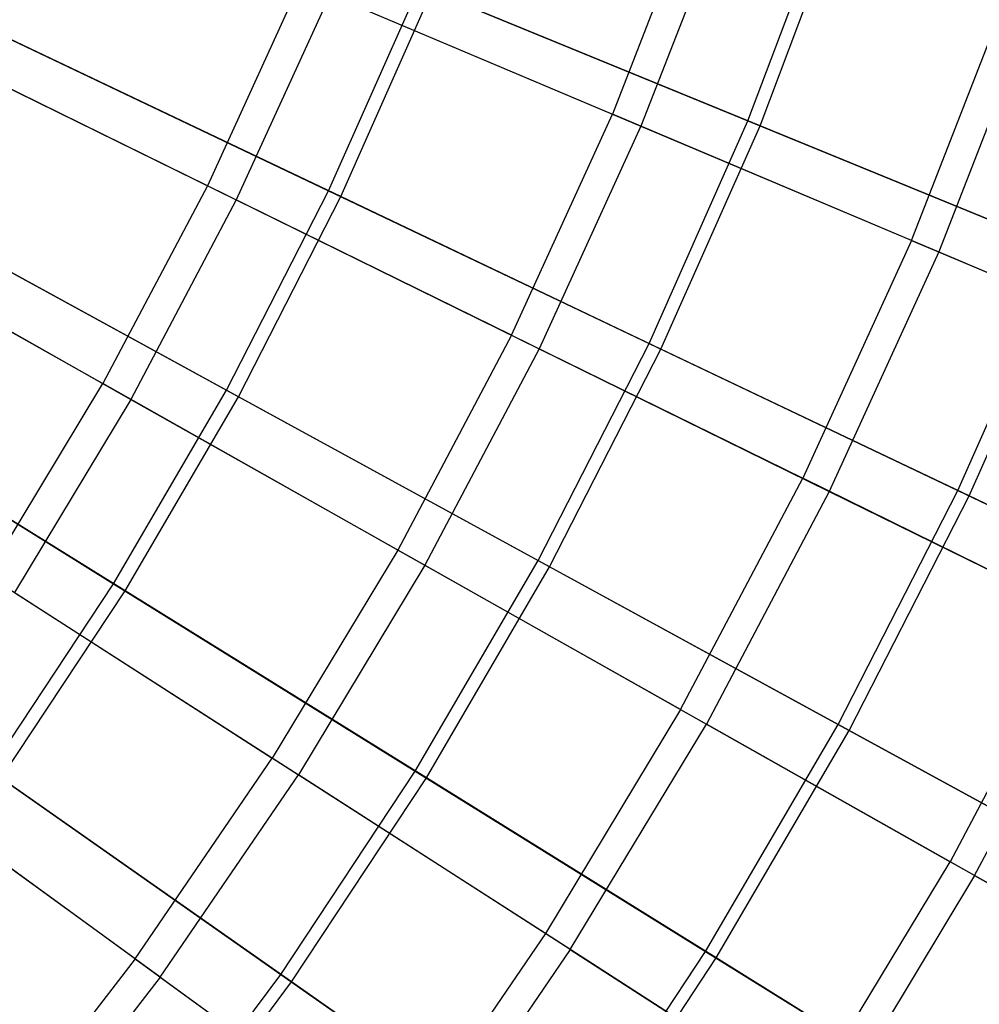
# Model space of a CAD drawing. Extents: x 0.1 to 12.1, y -6 to 6.
# Tile 178 of 256: x 8.654 to 9.402, y -1.985 to -1.218. Entities that reach past the tile are written whole.
import ezdxf

# ---------------------------------------------------------------- set-up
doc = ezdxf.new("R2010")
doc.units = 0
doc.header["$LTSCALE"] = 2.54
doc.layers.get('0').update_dxf_attribs({"linetype": 'CONTINUOUS'})

# ---------------------------------------------------------------- blocks, each defined once
blk = doc.blocks.new('DROPS_COLOR_B-11195_STL')
at = {"color": 0}
for p, q in [((9.18443, -1.11479, 3.01731), (9.11569, -1.29135, 3.01731)), ((9.18443, -1.11479, 3.01731), (9.11569, -1.29135, 3.01731)), ((9.20717, -1.12291, 12.35067), (9.13793, -1.30074, 12.35067)), ((9.20717, -1.12291, 12.35067), (9.13793, -1.30074, 12.35067)), ((8.87258, -1.18861, 2.82561), (8.80014, -1.34723, 2.82561)), ((8.87258, -1.18861, 2.82561), (8.80014, -1.34723, 2.82561)), ((8.87258, -1.18861, 2.82561), (9.11569, -1.29135, 3.01731)), ((8.87258, -1.18861, 2.82561), (9.11569, -1.29135, 3.01731)), ((8.89573, -1.19839, 12.54373), (8.82269, -1.35833, 12.54373)), ((8.89573, -1.19839, 12.54373), (8.82269, -1.35833, 12.54373)), ((8.89573, -1.19839, 12.54373), (9.13793, -1.30074, 12.35067)), ((8.89573, -1.19839, 12.54373), (9.13793, -1.30074, 12.35067)), ((9.34868, -1.38981, 3.2233), (9.42266, -1.19979, 3.2233)), ((9.34868, -1.38981, 3.2233), (9.42266, -1.19979, 3.2233)), ((9.44439, -1.20755, 12.14337), (9.36993, -1.39879, 12.14337)), ((9.44439, -1.20755, 12.14337), (9.36993, -1.39879, 12.14337)), ((8.80014, -1.34723, 2.82561), (8.55414, -1.22628, 2.64879)), ((8.80014, -1.34723, 2.82561), (8.55414, -1.22628, 2.64879)), ((8.57752, -1.23778, 12.72197), (8.82269, -1.35833, 12.54373)), ((8.57752, -1.23778, 12.72197), (8.82269, -1.35833, 12.54373)), ((9.03699, -1.46369, 3.01731), (9.11569, -1.29135, 3.01731)), ((9.03699, -1.46369, 3.01731), (9.11569, -1.29135, 3.01731)), ((9.34868, -1.38981, 3.2233), (9.11569, -1.29135, 3.01731)), ((9.34868, -1.38981, 3.2233), (9.11569, -1.29135, 3.01731)), ((9.13793, -1.30074, 12.35067), (9.05865, -1.47434, 12.35067)), ((9.13793, -1.30074, 12.35067), (9.05865, -1.47434, 12.35067)), ((9.13793, -1.30074, 12.35067), (9.36993, -1.39879, 12.14337)), ((9.13793, -1.30074, 12.35067), (9.36993, -1.39879, 12.14337)), ((8.80014, -1.34723, 2.82561), (8.71875, -1.50147, 2.82561)), ((8.80014, -1.34723, 2.82561), (8.71875, -1.50147, 2.82561)), ((9.03699, -1.46369, 3.01731), (8.80014, -1.34723, 2.82561)), ((9.03699, -1.46369, 3.01731), (8.80014, -1.34723, 2.82561)), ((8.82269, -1.35833, 12.54373), (8.74064, -1.51383, 12.54373)), ((8.82269, -1.35833, 12.54373), (8.74064, -1.51383, 12.54373)), ((8.82269, -1.35833, 12.54373), (9.05865, -1.47434, 12.35067)), ((8.82269, -1.35833, 12.54373), (9.05865, -1.47434, 12.35067)), ((8.48006, -1.36667, 2.64879), (8.71875, -1.50147, 2.82561)), ((8.48006, -1.36667, 2.64879), (8.71875, -1.50147, 2.82561)), ((8.50275, -1.37948, 12.72197), (8.74064, -1.51383, 12.54373)), ((8.50275, -1.37948, 12.72197), (8.74064, -1.51383, 12.54373)), ((9.34868, -1.38981, 3.2233), (9.26397, -1.57529, 3.2233)), ((9.34868, -1.38981, 3.2233), (9.26397, -1.57529, 3.2233)), ((9.34868, -1.38981, 3.2233), (9.57082, -1.48368, 3.44296)), ((9.34868, -1.38981, 3.2233), (9.57082, -1.48368, 3.44296)), ((9.36993, -1.39879, 12.14337), (9.28468, -1.58547, 12.14337)), ((9.36993, -1.39879, 12.14337), (9.28468, -1.58547, 12.14337)), ((9.36993, -1.39879, 12.14337), (9.59102, -1.49222, 11.92247)), ((9.36993, -1.39879, 12.14337), (9.59102, -1.49222, 11.92247)), ((9.03699, -1.46369, 3.01731), (8.94857, -1.63125, 3.01731)), ((9.03699, -1.46369, 3.01731), (8.94857, -1.63125, 3.01731)), ((9.03699, -1.46369, 3.01731), (9.26397, -1.57529, 3.2233)), ((9.03699, -1.46369, 3.01731), (9.26397, -1.57529, 3.2233)), ((9.05865, -1.47434, 12.35067), (8.9696, -1.64312, 12.35067)), ((9.05865, -1.47434, 12.35067), (8.9696, -1.64312, 12.35067)), ((9.05865, -1.47434, 12.35067), (9.28468, -1.58547, 12.14337)), ((9.05865, -1.47434, 12.35067), (9.28468, -1.58547, 12.14337)), ((8.6287, -1.6508, 2.82561), (8.71875, -1.50147, 2.82561)), ((8.6287, -1.6508, 2.82561), (8.71875, -1.50147, 2.82561)), ((8.94857, -1.63125, 3.01731), (8.71875, -1.50147, 2.82561)), ((8.94857, -1.63125, 3.01731), (8.71875, -1.50147, 2.82561)), ((8.74064, -1.51383, 12.54373), (8.64985, -1.66439, 12.54373)), ((8.74064, -1.51383, 12.54373), (8.64985, -1.66439, 12.54373)), ((8.74064, -1.51383, 12.54373), (8.9696, -1.64312, 12.35067)), ((8.74064, -1.51383, 12.54373), (8.9696, -1.64312, 12.35067)), ((9.16881, -1.75563, 3.2233), (9.26397, -1.57529, 3.2233)), ((9.16881, -1.75563, 3.2233), (9.26397, -1.57529, 3.2233)), ((9.48039, -1.68169, 3.44296), (9.26397, -1.57529, 3.2233)), ((9.48039, -1.68169, 3.44296), (9.26397, -1.57529, 3.2233)), ((9.28468, -1.58547, 12.14337), (9.18891, -1.76697, 12.14337)), ((9.28468, -1.58547, 12.14337), (9.18891, -1.76697, 12.14337)), ((9.28468, -1.58547, 12.14337), (9.50007, -1.69137, 11.92247)), ((9.28468, -1.58547, 12.14337), (9.50007, -1.69137, 11.92247)), ((8.94857, -1.63125, 3.01731), (8.85074, -1.7935, 3.01731)), ((8.94857, -1.63125, 3.01731), (8.85074, -1.7935, 3.01731)), ((9.16881, -1.75563, 3.2233), (8.94857, -1.63125, 3.01731)), ((9.16881, -1.75563, 3.2233), (8.94857, -1.63125, 3.01731)), ((8.9696, -1.64312, 12.35067), (8.87105, -1.80655, 12.35067)), ((8.9696, -1.64312, 12.35067), (8.87105, -1.80655, 12.35067)), ((8.9696, -1.64312, 12.35067), (9.18891, -1.76697, 12.14337)), ((8.9696, -1.64312, 12.35067), (9.18891, -1.76697, 12.14337)), ((8.6287, -1.6508, 2.82561), (8.85074, -1.7935, 3.01731)), ((8.6287, -1.6508, 2.82561), (8.85074, -1.7935, 3.01731)), ((8.64985, -1.66439, 12.54373), (8.87105, -1.80655, 12.35067)), ((8.64985, -1.66439, 12.54373), (8.87105, -1.80655, 12.35067)), ((9.48039, -1.68169, 3.44296), (9.37881, -1.87422, 3.44296)), ((9.48039, -1.68169, 3.44296), (9.37881, -1.87422, 3.44296)), ((9.39791, -1.885, 11.92247), (9.50007, -1.69137, 11.92247)), ((9.39791, -1.885, 11.92247), (9.50007, -1.69137, 11.92247)), ((9.16881, -1.75563, 3.2233), (9.06352, -1.93024, 3.2233)), ((9.16881, -1.75563, 3.2233), (9.06352, -1.93024, 3.2233)), ((9.16881, -1.75563, 3.2233), (9.37881, -1.87422, 3.44296)), ((9.16881, -1.75563, 3.2233), (9.37881, -1.87422, 3.44296)), ((9.08293, -1.94272, 12.14337), (9.18891, -1.76697, 12.14337)), ((9.08293, -1.94272, 12.14337), (9.18891, -1.76697, 12.14337)), ((9.39791, -1.885, 11.92247), (9.18891, -1.76697, 12.14337)), ((9.39791, -1.885, 11.92247), (9.18891, -1.76697, 12.14337)), ((8.7438, -1.94989, 3.01731), (8.53027, -1.79476, 2.82561)), ((8.7438, -1.94989, 3.01731), (8.53027, -1.79476, 2.82561)), ((8.7438, -1.94989, 3.01731), (8.85074, -1.7935, 3.01731)), ((8.7438, -1.94989, 3.01731), (8.85074, -1.7935, 3.01731)), ((9.06352, -1.93024, 3.2233), (8.85074, -1.7935, 3.01731)), ((9.06352, -1.93024, 3.2233), (8.85074, -1.7935, 3.01731)), ((8.76333, -1.96408, 12.35067), (8.55061, -1.80953, 12.54373)), ((8.76333, -1.96408, 12.35067), (8.55061, -1.80953, 12.54373)), ((8.76333, -1.96408, 12.35067), (8.87105, -1.80655, 12.35067)), ((8.76333, -1.96408, 12.35067), (8.87105, -1.80655, 12.35067)), ((9.08293, -1.94272, 12.14337), (8.87105, -1.80655, 12.35067)), ((9.08293, -1.94272, 12.14337), (8.87105, -1.80655, 12.35067)), ((9.2664, -2.06063, 3.44296), (9.37881, -1.87422, 3.44296)), ((9.2664, -2.06063, 3.44296), (9.37881, -1.87422, 3.44296)), ((9.57791, -1.98665, 3.67561), (9.37881, -1.87422, 3.44296)), ((9.57791, -1.98665, 3.67561), (9.37881, -1.87422, 3.44296)), ((9.39791, -1.885, 11.92247), (9.28485, -2.07248, 11.92247)), ((9.39791, -1.885, 11.92247), (9.28485, -2.07248, 11.92247)), ((9.39791, -1.885, 11.92247), (9.59595, -1.99685, 11.68863)), ((9.39791, -1.885, 11.92247), (9.59595, -1.99685, 11.68863)), ((9.06352, -1.93024, 3.2233), (8.94842, -2.09856, 3.2233)), ((9.06352, -1.93024, 3.2233), (8.94842, -2.09856, 3.2233)), ((9.2664, -2.06063, 3.44296), (9.06352, -1.93024, 3.2233)), ((9.2664, -2.06063, 3.44296), (9.06352, -1.93024, 3.2233)), ((9.08293, -1.94272, 12.14337), (8.96709, -2.11213, 12.14337)), ((9.08293, -1.94272, 12.14337), (8.96709, -2.11213, 12.14337)), ((9.08293, -1.94272, 12.14337), (9.28485, -2.07248, 11.92247)), ((9.08293, -1.94272, 12.14337), (9.28485, -2.07248, 11.92247)), ((8.7438, -1.94989, 3.01731), (8.6281, -2.09993, 3.01731)), ((8.7438, -1.94989, 3.01731), (8.6281, -2.09993, 3.01731)), ((8.7438, -1.94989, 3.01731), (8.94842, -2.09856, 3.2233)), ((8.7438, -1.94989, 3.01731), (8.94842, -2.09856, 3.2233)), ((8.76333, -1.96408, 12.35067), (8.64679, -2.11521, 12.35067)), ((8.76333, -1.96408, 12.35067), (8.64679, -2.11521, 12.35067)), ((8.76333, -1.96408, 12.35067), (8.96709, -2.11213, 12.14337)), ((8.76333, -1.96408, 12.35067), (8.96709, -2.11213, 12.14337))]:
    blk.add_line(p, q, dxfattribs=at)
blk = doc.blocks.new('GROUP_1')
at = {"color": 0}
for p, q in [((9.16132, 4.7007, 1.06797), (9.22849, 4.8784, 1.06797)), ((9.16132, 4.7007, 1.06797), (9.22849, 4.8784, 1.06797)), ((9.17071, 4.69685, 10.92497), (9.23809, 4.87507, 10.92497)), ((9.17071, 4.69685, 10.92497), (9.23809, 4.87507, 10.92497)), ((8.8346, 4.64608, 0.88735), (8.90532, 4.8057, 0.88735)), ((8.8346, 4.64608, 0.88735), (8.90532, 4.8057, 0.88735)), ((8.90532, 4.8057, 0.88735), (9.16132, 4.7007, 1.06797)), ((8.90532, 4.8057, 0.88735), (9.16132, 4.7007, 1.06797)), ((8.84411, 4.64155, 11.10617), (8.91506, 4.80171, 11.10617)), ((8.84411, 4.64155, 11.10617), (8.91506, 4.80171, 11.10617)), ((9.17071, 4.69685, 10.92497), (8.91506, 4.80171, 11.10617)), ((9.17071, 4.69685, 10.92497), (8.91506, 4.80171, 11.10617)), ((8.57623, 4.76924, 0.72223), (8.8346, 4.64608, 0.88735)), ((8.57623, 4.76924, 0.72223), (8.8346, 4.64608, 0.88735)), ((8.84411, 4.64155, 11.10617), (8.58604, 4.76457, 11.27188)), ((8.84411, 4.64155, 11.10617), (8.58604, 4.76457, 11.27188)), ((9.08437, 4.52702, 1.06797), (9.16132, 4.7007, 1.06797)), ((9.08437, 4.52702, 1.06797), (9.16132, 4.7007, 1.06797)), ((9.16132, 4.7007, 1.06797), (9.40773, 4.59964, 1.26356)), ((9.16132, 4.7007, 1.06797), (9.40773, 4.59964, 1.26356)), ((9.09354, 4.52265, 10.92497), (9.17071, 4.69685, 10.92497)), ((9.09354, 4.52265, 10.92497), (9.17071, 4.69685, 10.92497)), ((9.41675, 4.59594, 10.72884), (9.17071, 4.69685, 10.92497)), ((9.41675, 4.59594, 10.72884), (9.17071, 4.69685, 10.92497)), ((8.75513, 4.49064, 0.88735), (8.8346, 4.64608, 0.88735)), ((8.75513, 4.49064, 0.88735), (8.8346, 4.64608, 0.88735)), ((8.8346, 4.64608, 0.88735), (9.08437, 4.52702, 1.06797)), ((8.8346, 4.64608, 0.88735), (9.08437, 4.52702, 1.06797)), ((8.76436, 4.48559, 11.10617), (8.84411, 4.64155, 11.10617)), ((8.76436, 4.48559, 11.10617), (8.84411, 4.64155, 11.10617)), ((9.09354, 4.52265, 10.92497), (8.84411, 4.64155, 11.10617)), ((9.09354, 4.52265, 10.92497), (8.84411, 4.64155, 11.10617)), ((8.504, 4.62797, 0.72223), (8.75513, 4.49064, 0.88735)), ((8.504, 4.62797, 0.72223), (8.75513, 4.49064, 0.88735)), ((8.76436, 4.48559, 11.10617), (8.51354, 4.62275, 11.27188)), ((8.76436, 4.48559, 11.10617), (8.51354, 4.62275, 11.27188)), ((9.32479, 4.41241, 1.26356), (9.40773, 4.59964, 1.26356)), ((9.32479, 4.41241, 1.26356), (9.40773, 4.59964, 1.26356)), ((9.33359, 4.40822, 10.72884), (9.41675, 4.59594, 10.72884)), ((9.33359, 4.40822, 10.72884), (9.41675, 4.59594, 10.72884)), ((8.9979, 4.35788, 1.06797), (9.08437, 4.52702, 1.06797)), ((8.9979, 4.35788, 1.06797), (9.08437, 4.52702, 1.06797)), ((9.0068, 4.35301, 10.92497), (9.09354, 4.52265, 10.92497)), ((9.0068, 4.35301, 10.92497), (9.09354, 4.52265, 10.92497)), ((9.08437, 4.52702, 1.06797), (9.32479, 4.41241, 1.26356)), ((9.08437, 4.52702, 1.06797), (9.32479, 4.41241, 1.26356)), ((9.33359, 4.40822, 10.72884), (9.09354, 4.52265, 10.92497)), ((9.33359, 4.40822, 10.72884), (9.09354, 4.52265, 10.92497)), ((8.42403, 4.49093, 0.72223), (8.66714, 4.33985, 0.88735)), ((8.42403, 4.49093, 0.72223), (8.66714, 4.33985, 0.88735)), ((8.66714, 4.33985, 0.88735), (8.75513, 4.49064, 0.88735)), ((8.66714, 4.33985, 0.88735), (8.75513, 4.49064, 0.88735)), ((8.75513, 4.49064, 0.88735), (8.9979, 4.35788, 1.06797)), ((8.75513, 4.49064, 0.88735), (8.9979, 4.35788, 1.06797)), ((8.67608, 4.33429, 11.10617), (8.43326, 4.48519, 11.27188)), ((8.67608, 4.33429, 11.10617), (8.43326, 4.48519, 11.27188)), ((8.67608, 4.33429, 11.10617), (8.76436, 4.48559, 11.10617)), ((8.67608, 4.33429, 11.10617), (8.76436, 4.48559, 11.10617)), ((9.0068, 4.35301, 10.92497), (8.76436, 4.48559, 11.10617)), ((9.0068, 4.35301, 10.92497), (8.76436, 4.48559, 11.10617)), ((9.23157, 4.23009, 1.26356), (9.32479, 4.41241, 1.26356)), ((9.23157, 4.23009, 1.26356), (9.32479, 4.41241, 1.26356)), ((9.24013, 4.22541, 10.72884), (9.33359, 4.40822, 10.72884)), ((9.24013, 4.22541, 10.72884), (9.33359, 4.40822, 10.72884)), ((9.32479, 4.41241, 1.26356), (9.55512, 4.30262, 1.47351)), ((9.32479, 4.41241, 1.26356), (9.55512, 4.30262, 1.47351)), ((9.56353, 4.29861, 10.51837), (9.33359, 4.40822, 10.72884)), ((9.56353, 4.29861, 10.51837), (9.33359, 4.40822, 10.72884)), ((8.90215, 4.1938, 1.06797), (8.9979, 4.35788, 1.06797)), ((8.90215, 4.1938, 1.06797), (8.9979, 4.35788, 1.06797)), ((8.91078, 4.18844, 10.92497), (9.0068, 4.35301, 10.92497)), ((8.91078, 4.18844, 10.92497), (9.0068, 4.35301, 10.92497)), ((8.9979, 4.35788, 1.06797), (9.23157, 4.23009, 1.26356)), ((8.9979, 4.35788, 1.06797), (9.23157, 4.23009, 1.26356)), ((9.24013, 4.22541, 10.72884), (9.0068, 4.35301, 10.92497)), ((9.24013, 4.22541, 10.72884), (9.0068, 4.35301, 10.92497)), ((8.5709, 4.19419, 0.88735), (8.66714, 4.33985, 0.88735)), ((8.5709, 4.19419, 0.88735), (8.66714, 4.33985, 0.88735)), ((8.66714, 4.33985, 0.88735), (8.90215, 4.1938, 1.06797)), ((8.66714, 4.33985, 0.88735), (8.90215, 4.1938, 1.06797)), ((8.57952, 4.18814, 11.10617), (8.67608, 4.33429, 11.10617)), ((8.57952, 4.18814, 11.10617), (8.67608, 4.33429, 11.10617)), ((8.91078, 4.18844, 10.92497), (8.67608, 4.33429, 11.10617)), ((8.91078, 4.18844, 10.92497), (8.67608, 4.33429, 11.10617)), ((9.12836, 4.05323, 1.26356), (9.23157, 4.23009, 1.26356)), ((9.12836, 4.05323, 1.26356), (9.23157, 4.23009, 1.26356)), ((9.23157, 4.23009, 1.26356), (9.45544, 4.10766, 1.47351)), ((9.23157, 4.23009, 1.26356), (9.45544, 4.10766, 1.47351)), ((9.13665, 4.04808, 10.72884), (9.24013, 4.22541, 10.72884)), ((9.13665, 4.04808, 10.72884), (9.24013, 4.22541, 10.72884)), ((9.46362, 4.10319, 10.51837), (9.24013, 4.22541, 10.72884)), ((9.46362, 4.10319, 10.51837), (9.24013, 4.22541, 10.72884)), ((8.5709, 4.19419, 0.88735), (8.79744, 4.03531, 1.06797)), ((8.5709, 4.19419, 0.88735), (8.79744, 4.03531, 1.06797)), ((8.79744, 4.03531, 1.06797), (8.90215, 4.1938, 1.06797)), ((8.79744, 4.03531, 1.06797), (8.90215, 4.1938, 1.06797)), ((8.90215, 4.1938, 1.06797), (9.12836, 4.05323, 1.26356)), ((8.90215, 4.1938, 1.06797), (9.12836, 4.05323, 1.26356)), ((8.80575, 4.02947, 10.92497), (8.57952, 4.18814, 11.10617)), ((8.80575, 4.02947, 10.92497), (8.57952, 4.18814, 11.10617)), ((8.80575, 4.02947, 10.92497), (8.91078, 4.18844, 10.92497)), ((8.80575, 4.02947, 10.92497), (8.91078, 4.18844, 10.92497)), ((9.13665, 4.04808, 10.72884), (8.91078, 4.18844, 10.92497)), ((9.13665, 4.04808, 10.72884), (8.91078, 4.18844, 10.92497)), ((9.01549, 3.88237, 1.26356), (9.12836, 4.05323, 1.26356)), ((9.01549, 3.88237, 1.26356), (9.12836, 4.05323, 1.26356)), ((9.12836, 4.05323, 1.26356), (9.34509, 3.91855, 1.47351)), ((9.12836, 4.05323, 1.26356), (9.34509, 3.91855, 1.47351)), ((9.02347, 3.87677, 10.72884), (9.13665, 4.04808, 10.72884)), ((9.02347, 3.87677, 10.72884), (9.13665, 4.04808, 10.72884)), ((9.353, 3.91363, 10.51837), (9.13665, 4.04808, 10.72884)), ((9.353, 3.91363, 10.51837), (9.13665, 4.04808, 10.72884)), ((8.68407, 3.88287, 1.06797), (8.79744, 4.03531, 1.06797)), ((8.68407, 3.88287, 1.06797), (8.79744, 4.03531, 1.06797)), ((8.79744, 4.03531, 1.06797), (9.01549, 3.88237, 1.26356)), ((8.79744, 4.03531, 1.06797), (9.01549, 3.88237, 1.26356)), ((8.69205, 3.87659, 10.92497), (8.80575, 4.02947, 10.92497)), ((8.69205, 3.87659, 10.92497), (8.80575, 4.02947, 10.92497)), ((9.02347, 3.87677, 10.72884), (8.80575, 4.02947, 10.92497)), ((9.02347, 3.87677, 10.72884), (8.80575, 4.02947, 10.92497))]:
    blk.add_line(p, q, dxfattribs=at)
blk.add_blockref('DROPS_COLOR_B-11195_STL', (-0.06, 5.99731, -1.7), dxfattribs=at)

msp = doc.modelspace()

# ---------------------------------------------------------------- block references
at = {"color": 0}
msp.add_blockref('GROUP_1', (0.06, -5.99731, 1.7), dxfattribs=at)

doc.saveas('drawing.dxf')
